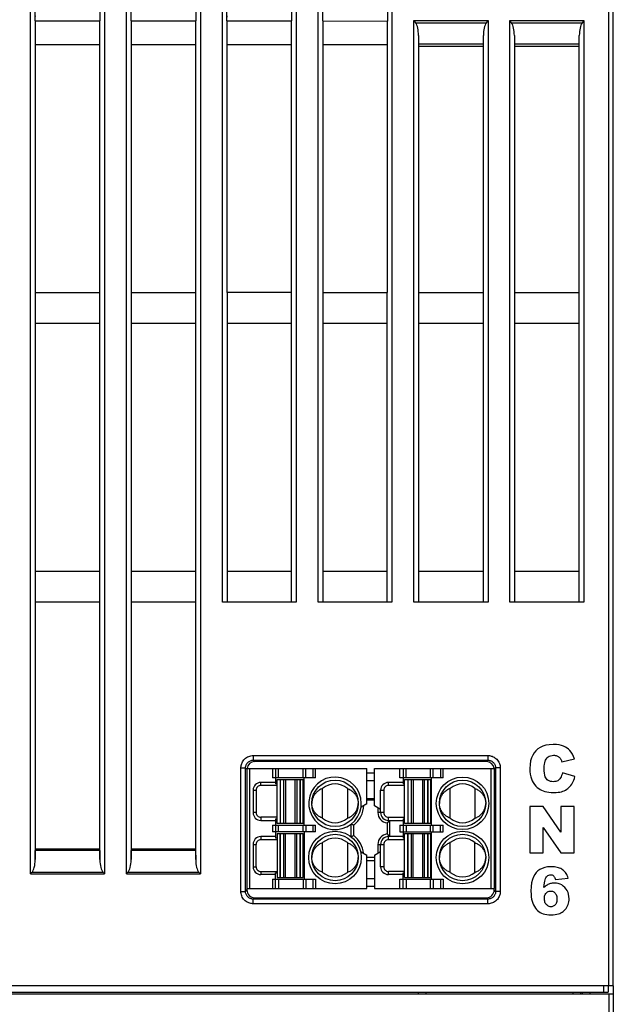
# Model space of a CAD drawing. Header units: millimetres. Extents: x -334 to 1371, y -859 to -284.
# Tile 10 of 42: x 752 to 791, y -746 to -682. Entities that reach past the tile are written whole.
import ezdxf

# ---------------------------------------------------------------- set-up
doc = ezdxf.new("R2010")
doc.units = ezdxf.units.MM
doc.header["$LTSCALE"] = 30.734
doc.layers.get('0').update_dxf_attribs({"linetype": 'CONTINUOUS'})
doc.layers.add('08_ALL_DRAFTS', color=7, linetype='CONTINUOUS')
doc.layers.add('09_ALL_ROUNDS', color=7, linetype='CONTINUOUS')

msp = doc.modelspace()

# ---------------------------------------------------------------- linework, layer by layer
at = {"linetype": 'Continuous'}
for p, q in [((765.551, -719.944), (765.544, -592.396)), ((770.323, -592.396), (770.316, -719.944)), ((771.751, -719.944), (771.744, -592.396)), ((776.523, -592.396), (776.516, -719.944)), ((777.933, -719.944), (777.933, -682.363)), ((782.733, -682.363), (782.733, -719.944)), ((784.133, -719.944), (784.133, -682.363)), ((788.933, -682.363), (788.933, -719.944)), ((778.233, -683.344), (778.233, -719.944)), ((782.433, -719.944), (782.433, -683.344)), ((784.433, -683.344), (784.433, -719.944)), ((788.633, -719.944), (788.633, -683.344)), ((765.843, -683.944), (765.843, -699.944)), ((770.023, -699.944), (770.023, -683.944)), ((772.043, -683.944), (772.043, -699.944)), ((776.223, -699.944), (776.223, -683.944)), ((770.023, -699.944), (765.844, -699.944)), ((765.851, -699.944), (765.851, -719.944)), ((770.016, -719.944), (770.016, -699.944)), ((772.044, -699.944), (776.223, -699.944)), ((772.051, -699.944), (772.051, -719.944)), ((776.216, -719.944), (776.216, -699.944)), ((778.233, -699.944), (782.433, -699.944)), ((784.433, -699.944), (788.633, -699.944)), ((770.016, -701.944), (765.851, -701.944)), ((776.216, -701.944), (772.051, -701.944)), ((782.433, -701.944), (778.233, -701.944)), ((788.633, -701.944), (784.433, -701.944)), ((765.851, -717.944), (770.016, -717.944)), ((772.051, -717.944), (776.216, -717.944)), ((778.233, -717.944), (782.433, -717.944)), ((784.433, -717.944), (788.633, -717.944)), ((770.316, -719.944), (765.551, -719.944)), ((776.516, -719.944), (771.751, -719.944)), ((782.733, -719.944), (777.933, -719.944)), ((788.933, -719.944), (784.133, -719.944)), ((767.545, -729.857), (782.721, -729.857)), ((767.545, -729.857), (767.545, -730.157)), ((767.545, -730.157), (782.721, -730.157)), ((767.545, -730.157), (767.638, -730.249)), ((782.629, -730.249), (767.638, -730.249)), ((782.721, -730.157), (782.629, -730.249)), ((782.721, -729.857), (782.721, -730.157)), ((787.504, -730.258), (788.323, -730.076)), ((766.746, -730.656), (767.046, -730.656)), ((766.746, -738.632), (766.746, -730.656)), ((767.046, -730.656), (767.133, -730.744)), ((767.046, -738.632), (767.046, -730.656)), ((767.133, -730.694), (774.883, -730.694)), ((767.133, -730.694), (767.133, -738.444)), ((767.333, -738.444), (767.333, -730.694)), ((768.783, -730.694), (768.783, -731.294)), ((768.983, -730.694), (768.983, -731.694)), ((769.183, -731.294), (769.183, -730.694)), ((770.768, -731.294), (770.768, -730.694)), ((770.941, -731.294), (770.941, -730.694)), ((771.403, -730.694), (771.403, -731.294)), ((771.576, -731.294), (771.576, -730.694)), ((774.883, -732.977), (774.883, -730.694)), ((775.383, -730.694), (783.133, -730.694)), ((775.383, -733.102), (775.383, -730.694)), ((777.033, -731.294), (777.033, -730.694)), ((777.233, -730.694), (777.233, -731.694)), ((777.433, -731.294), (777.433, -730.694)), ((779.018, -731.294), (779.018, -730.694)), ((779.191, -731.294), (779.191, -730.694)), ((779.653, -730.694), (779.653, -731.294)), ((779.826, -731.294), (779.826, -730.694)), ((782.933, -738.444), (782.933, -730.694)), ((783.221, -730.656), (783.133, -730.744)), ((783.133, -730.694), (783.133, -738.444)), ((783.52, -730.656), (783.221, -730.656)), ((783.221, -730.656), (783.221, -738.632)), ((783.52, -730.656), (783.52, -738.632)), ((771.576, -731.294), (768.783, -731.294)), ((769.083, -731.394), (770.783, -731.394)), ((769.083, -734.244), (769.083, -731.394)), ((769.283, -731.394), (769.283, -734.244)), ((769.308, -734.244), (769.308, -731.394)), ((769.506, -731.394), (769.506, -734.244)), ((769.636, -731.394), (769.636, -734.244)), ((770.231, -731.394), (770.231, -734.244)), ((770.36, -731.394), (770.36, -734.244)), ((770.559, -731.394), (770.559, -734.244)), ((770.583, -731.394), (770.583, -734.244)), ((770.783, -734.244), (770.783, -731.394)), ((770.833, -734.344), (770.833, -731.294)), ((775.383, -730.994), (774.883, -730.994)), ((775.383, -731.494), (774.883, -731.494)), ((779.826, -731.294), (777.033, -731.294)), ((777.333, -731.394), (779.033, -731.394)), ((777.333, -734.244), (777.333, -731.394)), ((777.533, -731.394), (777.533, -734.244)), ((777.558, -734.244), (777.558, -731.394)), ((777.756, -731.394), (777.756, -734.244)), ((777.886, -731.394), (777.886, -734.244)), ((778.481, -731.394), (778.481, -734.244)), ((778.61, -731.394), (778.61, -734.244)), ((778.809, -731.394), (778.809, -734.244)), ((778.833, -731.394), (778.833, -734.244)), ((779.033, -734.244), (779.033, -731.394)), ((779.083, -734.344), (779.083, -731.294)), ((788.351, -731.212), (787.539, -730.966)), ((767.533, -732.094), (767.733, -732.094)), ((767.533, -732.094), (767.533, -733.544)), ((767.733, -732.094), (767.733, -733.544)), ((768.983, -731.594), (768.033, -731.594)), ((768.033, -731.794), (768.033, -731.594)), ((769.083, -731.794), (768.033, -731.794)), ((769.083, -731.694), (768.983, -731.694)), ((772.033, -733.905), (772.033, -731.984)), ((773.633, -731.984), (773.633, -733.905)), ((775.783, -732.094), (775.983, -732.094)), ((775.783, -733.544), (775.783, -732.094)), ((775.983, -732.094), (775.983, -733.544)), ((777.233, -731.594), (776.283, -731.594)), ((776.283, -731.794), (776.283, -731.594)), ((777.333, -731.794), (776.283, -731.794)), ((777.333, -731.694), (777.233, -731.694)), ((780.283, -733.905), (780.283, -731.984)), ((781.883, -731.984), (781.883, -733.905)), ((775.383, -732.644), (774.883, -732.644)), ((774.883, -732.719), (775.383, -732.719)), ((774.883, -732.977), (774.516, -733.189)), ((775.783, -733.333), (775.383, -733.102)), ((775.61, -733.233), (775.61, -733.544)), ((786.299, -733.144), (785.433, -733.144)), ((785.433, -733.144), (785.433, -736.144)), ((787.429, -734.806), (786.299, -733.144)), ((788.302, -733.144), (787.429, -733.144)), ((787.429, -733.144), (787.429, -734.806)), ((788.302, -736.144), (788.302, -733.144)), ((767.733, -733.544), (767.533, -733.544)), ((769.083, -733.844), (768.033, -733.844)), ((768.033, -733.844), (768.033, -734.044)), ((768.033, -734.044), (768.983, -734.044)), ((768.983, -733.944), (769.083, -733.944)), ((768.983, -733.944), (768.983, -735.194)), ((775.983, -733.544), (775.61, -733.544)), ((776.283, -733.844), (777.333, -733.844)), ((776.283, -734.144), (776.283, -733.844)), ((776.283, -734.044), (777.233, -734.044)), ((776.383, -734.044), (776.283, -734.144)), ((776.383, -735.094), (776.383, -734.044)), ((777.233, -733.944), (777.333, -733.944)), ((777.233, -733.944), (777.233, -735.194)), ((768.783, -734.344), (771.576, -734.344)), ((768.783, -734.344), (768.783, -734.794)), ((770.783, -734.244), (769.083, -734.244)), ((769.183, -734.794), (769.183, -734.344)), ((770.768, -734.794), (770.768, -734.344)), ((770.941, -734.344), (770.941, -734.794)), ((771.403, -734.344), (771.403, -734.794)), ((771.576, -734.794), (771.576, -734.344)), ((773.883, -735.107), (773.883, -734.281)), ((774.056, -735.026), (774.056, -734.363)), ((776.21, -734.214), (776.21, -734.925)), ((777.033, -734.344), (779.826, -734.344)), ((777.033, -734.344), (777.033, -734.794)), ((779.033, -734.244), (777.333, -734.244)), ((777.433, -734.344), (777.433, -734.794)), ((779.018, -734.794), (779.018, -734.344)), ((779.191, -734.794), (779.191, -734.344)), ((779.653, -734.794), (779.653, -734.344)), ((779.826, -734.794), (779.826, -734.344)), ((786.305, -734.499), (787.429, -736.144)), ((786.305, -736.144), (786.305, -734.499)), ((768.983, -735.094), (768.033, -735.094)), ((768.033, -735.094), (768.033, -735.294)), ((769.083, -735.294), (768.033, -735.294)), ((771.576, -734.794), (768.783, -734.794)), ((769.083, -735.194), (768.983, -735.194)), ((769.083, -734.894), (770.783, -734.894)), ((769.083, -734.894), (769.083, -737.744)), ((769.283, -737.744), (769.283, -734.894)), ((769.308, -737.744), (769.308, -734.894)), ((769.506, -734.894), (769.506, -737.744)), ((769.636, -737.744), (769.636, -734.894)), ((770.231, -734.894), (770.231, -737.744)), ((770.36, -737.744), (770.36, -734.894)), ((770.559, -734.894), (770.559, -737.744)), ((770.583, -734.894), (770.583, -737.744)), ((770.783, -737.744), (770.783, -734.894)), ((770.833, -734.794), (770.833, -737.844)), ((776.283, -734.994), (776.383, -735.094)), ((776.283, -735.294), (776.283, -734.994)), ((777.233, -735.094), (776.283, -735.094)), ((777.333, -735.294), (776.283, -735.294)), ((777.033, -734.794), (779.826, -734.794)), ((777.333, -735.194), (777.233, -735.194)), ((777.333, -734.894), (779.033, -734.894)), ((777.333, -737.744), (777.333, -734.894)), ((777.533, -737.744), (777.533, -734.894)), ((777.558, -737.744), (777.558, -734.894)), ((777.756, -734.894), (777.756, -737.744)), ((777.886, -737.744), (777.886, -734.894)), ((778.481, -734.894), (778.481, -737.744)), ((778.61, -734.894), (778.61, -737.744)), ((778.809, -734.894), (778.809, -737.744)), ((778.833, -734.894), (778.833, -737.744)), ((779.033, -737.744), (779.033, -734.894)), ((779.083, -737.844), (779.083, -734.794)), ((767.533, -735.594), (767.733, -735.594)), ((767.533, -735.594), (767.533, -737.044)), ((767.733, -737.044), (767.733, -735.594)), ((772.033, -737.405), (772.033, -735.484)), ((773.633, -735.484), (773.633, -737.405)), ((775.61, -735.594), (775.983, -735.594)), ((775.61, -735.594), (775.61, -736.156)), ((775.783, -737.044), (775.783, -735.594)), ((775.983, -735.594), (775.983, -737.044)), ((780.283, -737.405), (780.283, -735.484)), ((781.883, -737.405), (781.883, -735.484)), ((774.489, -736.059), (774.883, -736.287)), ((774.883, -738.444), (774.883, -736.287)), ((774.883, -736.419), (775.383, -736.419)), ((774.883, -736.644), (775.383, -736.644)), ((775.383, -736.287), (775.783, -736.056)), ((775.383, -736.287), (775.383, -738.444)), ((785.433, -736.144), (786.305, -736.144)), ((787.429, -736.144), (788.302, -736.144)), ((767.533, -737.044), (767.733, -737.044)), ((775.983, -737.044), (775.783, -737.044)), ((768.033, -737.344), (769.083, -737.344)), ((768.033, -737.344), (768.033, -737.544)), ((768.983, -737.544), (768.033, -737.544)), ((768.783, -737.844), (771.576, -737.844)), ((768.783, -737.844), (768.783, -738.444)), ((768.983, -737.444), (769.083, -737.444)), ((768.983, -738.444), (768.983, -737.444)), ((769.083, -737.744), (770.783, -737.744)), ((769.183, -737.844), (769.183, -738.444)), ((770.768, -737.844), (770.768, -738.444)), ((770.941, -737.844), (770.941, -738.444)), ((771.403, -737.844), (771.403, -738.444)), ((771.576, -737.844), (771.576, -738.444)), ((774.883, -737.794), (775.383, -737.794)), ((777.333, -737.344), (776.283, -737.344)), ((776.283, -737.544), (776.283, -737.344)), ((777.233, -737.544), (776.283, -737.544)), ((777.033, -737.844), (779.826, -737.844)), ((777.033, -738.444), (777.033, -737.844)), ((777.233, -737.444), (777.333, -737.444)), ((777.233, -738.444), (777.233, -737.444)), ((777.333, -737.744), (779.033, -737.744)), ((777.433, -737.844), (777.433, -738.444)), ((779.018, -738.444), (779.018, -737.844)), ((779.191, -737.844), (779.191, -738.444)), ((779.653, -737.844), (779.653, -738.444)), ((779.826, -737.844), (779.826, -738.444)), ((787.083, -737.872), (787.912, -737.77)), ((767.046, -738.632), (767.138, -738.54)), ((767.133, -738.444), (774.883, -738.444)), ((767.138, -738.444), (767.138, -738.54)), ((774.883, -738.294), (775.383, -738.294)), ((775.383, -738.444), (783.133, -738.444)), ((783.128, -738.54), (783.128, -738.444)), ((783.221, -738.632), (783.128, -738.54)), ((766.746, -738.632), (767.046, -738.632)), ((767.545, -739.132), (767.638, -739.04)), ((782.721, -739.132), (767.545, -739.132)), ((767.545, -739.432), (767.545, -739.132)), ((767.638, -739.04), (782.629, -739.04)), ((782.721, -739.132), (782.629, -739.04)), ((782.721, -739.432), (782.721, -739.132)), ((783.52, -738.632), (783.221, -738.632)), ((782.721, -739.432), (767.545, -739.432)), ((790.833, -744.744), (790.833, -761.844)), ((709.833, -745.244), (790.833, -745.244)), ((788.833, -745.244), (788.833, -745.144)), ((789.333, -745.244), (789.336, -745.144)), ((790.533, -745.244), (790.533, -762.144))]:
    msp.add_line(p, q, dxfattribs=at)
for points in [[(785.828, -729.544), (785.716, -729.673), (785.621, -729.824), (785.543, -729.995), (785.485, -730.194), (785.448, -730.425), (785.433, -730.688)], [(786.95, -729.143), (786.694, -729.159), (786.469, -729.196), (786.275, -729.255), (786.106, -729.334), (785.957, -729.43), (785.828, -729.544)], [(787.839, -729.373), (787.737, -729.309), (787.617, -729.254), (787.481, -729.208), (787.325, -729.173), (787.148, -729.152), (786.95, -729.143)], [(788.323, -730.076), (788.259, -729.913), (788.188, -729.769), (788.11, -729.645), (788.026, -729.54), (787.935, -729.448), (787.839, -729.373)], [(766.746, -730.656), (766.748, -730.604), (766.753, -730.55), (766.763, -730.494), (766.777, -730.438), (766.796, -730.379), (766.82, -730.32), (766.852, -730.259), (766.89, -730.199), (766.935, -730.14), (766.987, -730.084), (767.046, -730.033), (767.109, -729.986), (767.178, -729.947), (767.25, -729.914), (767.324, -729.889), (767.398, -729.871), (767.472, -729.86), (767.545, -729.857)], [(767.046, -730.656), (767.047, -730.624), (767.05, -730.59), (767.056, -730.555), (767.065, -730.519), (767.077, -730.483), (767.092, -730.446), (767.112, -730.408), (767.135, -730.37), (767.164, -730.334), (767.196, -730.299), (767.233, -730.266), (767.273, -730.237), (767.316, -730.212), (767.36, -730.192), (767.407, -730.176), (767.453, -730.165), (767.5, -730.159), (767.545, -730.157)], [(782.721, -729.857), (782.774, -729.859), (782.828, -729.864), (782.883, -729.874), (782.94, -729.888), (782.998, -729.907), (783.058, -729.931), (783.118, -729.963), (783.179, -730.001), (783.237, -730.046), (783.293, -730.098), (783.345, -730.157), (783.391, -730.22), (783.431, -730.289), (783.464, -730.361), (783.489, -730.435), (783.507, -730.51), (783.517, -730.583), (783.52, -730.656)], [(782.721, -730.157), (782.754, -730.158), (782.788, -730.161), (782.823, -730.167), (782.858, -730.176), (782.895, -730.188), (782.932, -730.203), (782.97, -730.223), (783.007, -730.246), (783.044, -730.275), (783.079, -730.307), (783.111, -730.344), (783.14, -730.384), (783.165, -730.427), (783.186, -730.472), (783.201, -730.518), (783.212, -730.564), (783.219, -730.611), (783.221, -730.656)], [(786.362, -730.682), (786.367, -730.544), (786.378, -730.422), (786.397, -730.317), (786.422, -730.228), (786.452, -730.152), (786.488, -730.09)], [(786.488, -730.09), (786.55, -730.012), (786.618, -729.949), (786.692, -729.901), (786.774, -729.867), (786.868, -729.845), (786.972, -729.837)], [(786.972, -729.837), (787.018, -729.839), (787.062, -729.844), (787.105, -729.852), (787.145, -729.863), (787.185, -729.878), (787.223, -729.895)], [(787.223, -729.895), (787.258, -729.915), (787.291, -729.937), (787.324, -729.962), (787.355, -729.991), (787.385, -730.023), (787.413, -730.059)], [(787.413, -730.059), (787.428, -730.08), (787.443, -730.107), (787.459, -730.138), (787.474, -730.173), (787.489, -730.213), (787.504, -730.258)], [(785.433, -730.688), (785.441, -730.884), (785.462, -731.062), (785.495, -731.222), (785.54, -731.364), (785.594, -731.492), (785.658, -731.605)], [(786.513, -731.366), (786.471, -731.305), (786.435, -731.224), (786.405, -731.124), (786.382, -731.002), (786.368, -730.854), (786.362, -730.682)], [(786.939, -731.55), (786.846, -731.543), (786.762, -731.527), (786.689, -731.501), (786.624, -731.466), (786.565, -731.421), (786.513, -731.366)], [(787.341, -731.401), (787.296, -731.444), (787.243, -731.48), (787.182, -731.509), (787.112, -731.531), (787.031, -731.544), (786.939, -731.55)], [(787.539, -730.966), (787.514, -731.064), (787.486, -731.151), (787.454, -731.228), (787.419, -731.294), (787.381, -731.352), (787.341, -731.401)], [(788.093, -731.783), (788.146, -731.71), (788.195, -731.628), (788.24, -731.538), (788.282, -731.439), (788.319, -731.331), (788.351, -731.212)], [(772.033, -731.984), (771.973, -732.008), (771.915, -732.035), (771.862, -732.063), (771.812, -732.094), (771.765, -732.126), (771.722, -732.159), (771.681, -732.193), (771.643, -732.228), (771.608, -732.264), (771.575, -732.3), (771.545, -732.337), (771.517, -732.375), (771.491, -732.413), (771.468, -732.451), (771.447, -732.489), (771.428, -732.527), (771.411, -732.565), (771.396, -732.602), (771.383, -732.639), (771.371, -732.676), (771.362, -732.712), (771.354, -732.747), (771.347, -732.781), (771.342, -732.815)], [(773.633, -731.984), (773.694, -732.008), (773.751, -732.035), (773.805, -732.063), (773.855, -732.094), (773.901, -732.126), (773.945, -732.159), (773.986, -732.193), (774.024, -732.228), (774.059, -732.264), (774.092, -732.3), (774.122, -732.337), (774.15, -732.375), (774.175, -732.413), (774.199, -732.451), (774.22, -732.489), (774.239, -732.527), (774.256, -732.565), (774.271, -732.602), (774.284, -732.639), (774.295, -732.676), (774.305, -732.712), (774.313, -732.747), (774.319, -732.781), (774.325, -732.815)], [(780.283, -731.984), (780.223, -732.008), (780.165, -732.035), (780.112, -732.063), (780.062, -732.094), (780.015, -732.126), (779.972, -732.159), (779.931, -732.193), (779.893, -732.228), (779.858, -732.264), (779.825, -732.3), (779.795, -732.337), (779.767, -732.375), (779.741, -732.413), (779.718, -732.451), (779.697, -732.489), (779.678, -732.527), (779.661, -732.565), (779.646, -732.602), (779.633, -732.639), (779.621, -732.676), (779.612, -732.712), (779.604, -732.747), (779.597, -732.781), (779.592, -732.815)], [(781.883, -731.984), (781.944, -732.008), (782.001, -732.035), (782.055, -732.063), (782.105, -732.094), (782.151, -732.126), (782.195, -732.159), (782.236, -732.193), (782.274, -732.228), (782.309, -732.264), (782.342, -732.3), (782.372, -732.337), (782.4, -732.375), (782.425, -732.413), (782.449, -732.451), (782.47, -732.489), (782.489, -732.527), (782.506, -732.565), (782.521, -732.602), (782.534, -732.639), (782.545, -732.676), (782.555, -732.712), (782.563, -732.747), (782.569, -732.781), (782.575, -732.815)], [(785.658, -731.605), (785.743, -731.727), (785.829, -731.832), (785.917, -731.921), (786.008, -731.995), (786.1, -732.056), (786.193, -732.103)], [(786.193, -732.103), (786.292, -732.144), (786.405, -732.178), (786.53, -732.206), (786.669, -732.227), (786.823, -732.24), (786.993, -732.245)], [(786.993, -732.245), (787.131, -732.241), (787.258, -732.231), (787.373, -732.214), (787.478, -732.191), (787.572, -732.162), (787.656, -732.129)], [(787.656, -732.129), (787.741, -732.087), (787.82, -732.039), (787.895, -731.985), (787.964, -731.925), (788.031, -731.858), (788.093, -731.783)], [(771.342, -732.815), (771.338, -732.848), (771.335, -732.88), (771.334, -732.912), (771.333, -732.944)], [(774.325, -732.815), (774.328, -732.848), (774.331, -732.88), (774.333, -732.912), (774.333, -732.944)], [(779.592, -732.815), (779.588, -732.848), (779.585, -732.88), (779.584, -732.912), (779.583, -732.944)], [(782.575, -732.815), (782.578, -732.848), (782.581, -732.88), (782.583, -732.912), (782.583, -732.944)], [(771.342, -733.074), (771.338, -733.041), (771.335, -733.008), (771.334, -732.976), (771.333, -732.944)], [(772.033, -733.905), (771.973, -733.88), (771.915, -733.854), (771.862, -733.825), (771.812, -733.795), (771.765, -733.763), (771.722, -733.73), (771.681, -733.696), (771.643, -733.661), (771.608, -733.625), (771.575, -733.588), (771.545, -733.551), (771.517, -733.514), (771.491, -733.476), (771.468, -733.438), (771.447, -733.4), (771.428, -733.362), (771.411, -733.324), (771.396, -733.287), (771.383, -733.249), (771.371, -733.213), (771.362, -733.177), (771.354, -733.142), (771.347, -733.108), (771.342, -733.074)], [(773.633, -733.905), (773.694, -733.88), (773.751, -733.854), (773.805, -733.825), (773.855, -733.795), (773.901, -733.763), (773.945, -733.73), (773.986, -733.696), (774.024, -733.661), (774.059, -733.625), (774.092, -733.588), (774.122, -733.551), (774.15, -733.514), (774.175, -733.476), (774.199, -733.438), (774.22, -733.4), (774.239, -733.362), (774.256, -733.324), (774.271, -733.287), (774.284, -733.249), (774.295, -733.213), (774.305, -733.177), (774.313, -733.142), (774.319, -733.108), (774.325, -733.074)], [(774.325, -733.074), (774.328, -733.041), (774.331, -733.008), (774.333, -732.976), (774.333, -732.944)], [(779.592, -733.074), (779.588, -733.041), (779.585, -733.008), (779.584, -732.976), (779.583, -732.944)], [(780.283, -733.905), (780.223, -733.88), (780.165, -733.854), (780.112, -733.825), (780.062, -733.795), (780.015, -733.763), (779.972, -733.73), (779.931, -733.696), (779.893, -733.661), (779.858, -733.625), (779.825, -733.588), (779.795, -733.551), (779.767, -733.514), (779.741, -733.476), (779.718, -733.438), (779.697, -733.4), (779.678, -733.362), (779.661, -733.324), (779.646, -733.287), (779.633, -733.249), (779.621, -733.213), (779.612, -733.177), (779.604, -733.142), (779.597, -733.108), (779.592, -733.074)], [(781.883, -733.905), (781.944, -733.88), (782.001, -733.854), (782.055, -733.825), (782.105, -733.795), (782.151, -733.763), (782.195, -733.73), (782.236, -733.696), (782.274, -733.661), (782.309, -733.625), (782.342, -733.588), (782.372, -733.551), (782.4, -733.514), (782.425, -733.476), (782.449, -733.438), (782.47, -733.4), (782.489, -733.362), (782.506, -733.324), (782.521, -733.287), (782.534, -733.249), (782.545, -733.213), (782.555, -733.177), (782.563, -733.142), (782.569, -733.108), (782.575, -733.074)], [(782.575, -733.074), (782.578, -733.041), (782.581, -733.008), (782.583, -732.976), (782.583, -732.944)], [(774.056, -734.363), (774.028, -734.35), (773.999, -734.336), (773.97, -734.323), (773.941, -734.309), (773.912, -734.295), (773.883, -734.281)], [(776.21, -734.214), (776.223, -734.202), (776.235, -734.191), (776.247, -734.179), (776.259, -734.168), (776.271, -734.156), (776.283, -734.144)], [(774.056, -735.026), (774.027, -735.039), (773.998, -735.053), (773.969, -735.066), (773.94, -735.08), (773.912, -735.094), (773.883, -735.107)], [(776.21, -734.925), (776.222, -734.936), (776.235, -734.947), (776.247, -734.959), (776.259, -734.971), (776.271, -734.982), (776.283, -734.994)], [(772.033, -735.484), (771.973, -735.508), (771.915, -735.535), (771.862, -735.563), (771.812, -735.594), (771.765, -735.626), (771.722, -735.659), (771.681, -735.693), (771.643, -735.728), (771.608, -735.764), (771.575, -735.8), (771.545, -735.837), (771.517, -735.875), (771.491, -735.913), (771.468, -735.951), (771.447, -735.989), (771.428, -736.027), (771.411, -736.065), (771.396, -736.102), (771.383, -736.139), (771.371, -736.176), (771.362, -736.212), (771.354, -736.247), (771.347, -736.281), (771.342, -736.315)], [(773.633, -735.484), (773.694, -735.508), (773.751, -735.535), (773.805, -735.563), (773.855, -735.594), (773.901, -735.626), (773.945, -735.659), (773.986, -735.693), (774.024, -735.728), (774.059, -735.764), (774.092, -735.8), (774.122, -735.837), (774.15, -735.875), (774.175, -735.913), (774.199, -735.951), (774.22, -735.989), (774.239, -736.027), (774.256, -736.065), (774.271, -736.102), (774.284, -736.139), (774.295, -736.176), (774.305, -736.212), (774.313, -736.247), (774.319, -736.281), (774.325, -736.315)], [(780.283, -735.484), (780.223, -735.508), (780.165, -735.535), (780.112, -735.563), (780.062, -735.594), (780.015, -735.626), (779.972, -735.659), (779.931, -735.693), (779.893, -735.728), (779.858, -735.764), (779.825, -735.8), (779.795, -735.837), (779.767, -735.875), (779.741, -735.913), (779.718, -735.951), (779.697, -735.989), (779.678, -736.027), (779.661, -736.065), (779.646, -736.102), (779.633, -736.139), (779.621, -736.176), (779.612, -736.212), (779.604, -736.247), (779.597, -736.281), (779.592, -736.315)], [(781.883, -735.484), (781.944, -735.508), (782.001, -735.535), (782.055, -735.563), (782.105, -735.594), (782.151, -735.626), (782.195, -735.659), (782.236, -735.693), (782.274, -735.728), (782.309, -735.764), (782.342, -735.8), (782.372, -735.837), (782.4, -735.875), (782.425, -735.913), (782.449, -735.951), (782.47, -735.989), (782.489, -736.027), (782.506, -736.065), (782.521, -736.102), (782.534, -736.139), (782.545, -736.176), (782.555, -736.212), (782.563, -736.247), (782.569, -736.281), (782.575, -736.315)], [(771.342, -736.315), (771.338, -736.348), (771.335, -736.38), (771.334, -736.412), (771.333, -736.444)], [(771.342, -736.574), (771.338, -736.541), (771.335, -736.508), (771.334, -736.476), (771.333, -736.444)], [(772.033, -737.405), (771.973, -737.38), (771.915, -737.354), (771.862, -737.325), (771.812, -737.295), (771.765, -737.263), (771.722, -737.23), (771.681, -737.196), (771.643, -737.161), (771.608, -737.125), (771.575, -737.088), (771.545, -737.051), (771.517, -737.014), (771.491, -736.976), (771.468, -736.938), (771.447, -736.9), (771.428, -736.862), (771.411, -736.824), (771.396, -736.787), (771.383, -736.749), (771.371, -736.713), (771.362, -736.677), (771.354, -736.642), (771.347, -736.608), (771.342, -736.574)], [(773.633, -737.405), (773.694, -737.38), (773.751, -737.354), (773.805, -737.325), (773.855, -737.295), (773.901, -737.263), (773.945, -737.23), (773.986, -737.196), (774.024, -737.161), (774.059, -737.125), (774.092, -737.088), (774.122, -737.051), (774.15, -737.014), (774.175, -736.976), (774.199, -736.938), (774.22, -736.9), (774.239, -736.862), (774.256, -736.824), (774.271, -736.787), (774.284, -736.749), (774.295, -736.713), (774.305, -736.677), (774.313, -736.642), (774.319, -736.608), (774.325, -736.574)], [(774.325, -736.315), (774.328, -736.348), (774.331, -736.38), (774.333, -736.412), (774.333, -736.444)], [(774.325, -736.574), (774.328, -736.541), (774.331, -736.508), (774.333, -736.476), (774.333, -736.444)], [(779.592, -736.315), (779.588, -736.348), (779.585, -736.38), (779.584, -736.412), (779.583, -736.444)], [(779.592, -736.574), (779.588, -736.541), (779.585, -736.508), (779.584, -736.476), (779.583, -736.444)], [(780.283, -737.405), (780.223, -737.38), (780.165, -737.354), (780.112, -737.325), (780.062, -737.295), (780.015, -737.263), (779.972, -737.23), (779.931, -737.196), (779.893, -737.161), (779.858, -737.125), (779.825, -737.088), (779.795, -737.051), (779.767, -737.014), (779.741, -736.976), (779.718, -736.938), (779.697, -736.9), (779.678, -736.862), (779.661, -736.824), (779.646, -736.787), (779.633, -736.749), (779.621, -736.713), (779.612, -736.677), (779.604, -736.642), (779.597, -736.608), (779.592, -736.574)], [(781.883, -737.405), (781.944, -737.38), (782.001, -737.354), (782.055, -737.325), (782.105, -737.295), (782.151, -737.263), (782.195, -737.23), (782.236, -737.196), (782.274, -737.161), (782.309, -737.125), (782.342, -737.088), (782.372, -737.051), (782.4, -737.014), (782.425, -736.976), (782.449, -736.938), (782.47, -736.9), (782.489, -736.862), (782.506, -736.824), (782.521, -736.787), (782.534, -736.749), (782.545, -736.713), (782.555, -736.677), (782.563, -736.642), (782.569, -736.608), (782.575, -736.574)], [(782.575, -736.315), (782.578, -736.348), (782.581, -736.38), (782.583, -736.412), (782.583, -736.444)], [(782.575, -736.574), (782.578, -736.541), (782.581, -736.508), (782.583, -736.476), (782.583, -736.444)], [(786.793, -737.043), (786.582, -737.057), (786.395, -737.091), (786.233, -737.145), (786.089, -737.219), (785.959, -737.311), (785.844, -737.421)], [(787.357, -737.127), (787.289, -737.103), (787.211, -737.083), (787.123, -737.066), (787.024, -737.054), (786.914, -737.046), (786.793, -737.043)], [(787.703, -737.369), (787.656, -737.319), (787.606, -737.273), (787.552, -737.231), (787.493, -737.193), (787.428, -737.158), (787.357, -737.127)], [(785.844, -737.421), (785.75, -737.54), (785.669, -737.689), (785.601, -737.865), (785.549, -738.075), (785.517, -738.324), (785.503, -738.611)], [(786.348, -738.39), (786.364, -738.227), (786.381, -738.089), (786.4, -737.975), (786.422, -737.883), (786.444, -737.811), (786.468, -737.759)], [(786.468, -737.759), (786.512, -737.694), (786.558, -737.642), (786.608, -737.603), (786.661, -737.577), (786.72, -737.56), (786.784, -737.555)], [(786.784, -737.555), (786.821, -737.557), (786.856, -737.563), (786.888, -737.573), (786.918, -737.587), (786.946, -737.605), (786.972, -737.627)], [(786.972, -737.627), (786.995, -737.651), (787.016, -737.682), (787.036, -737.719), (787.054, -737.763), (787.069, -737.814), (787.083, -737.872)], [(787.912, -737.77), (787.884, -737.687), (787.853, -737.611), (787.819, -737.542), (787.782, -737.478), (787.744, -737.421), (787.703, -737.369)], [(786.655, -738.166), (786.605, -738.191), (786.554, -738.221), (786.503, -738.256), (786.452, -738.295), (786.4, -738.34), (786.348, -738.39)], [(787.02, -738.093), (786.948, -738.095), (786.881, -738.102), (786.818, -738.113), (786.76, -738.127), (786.706, -738.145), (786.655, -738.166)], [(787.696, -738.38), (787.599, -738.291), (787.496, -738.219), (787.39, -738.165), (787.276, -738.126), (787.153, -738.102), (787.02, -738.093)], [(787.975, -739.106), (787.966, -738.957), (787.942, -738.821), (787.903, -738.698), (787.849, -738.586), (787.78, -738.479), (787.696, -738.38)], [(767.545, -739.432), (767.493, -739.43), (767.439, -739.424), (767.383, -739.415), (767.327, -739.401), (767.268, -739.382), (767.209, -739.357), (767.148, -739.326), (767.088, -739.288), (767.029, -739.243), (766.973, -739.191), (766.922, -739.132), (766.875, -739.068), (766.836, -739), (766.803, -738.928), (766.777, -738.854), (766.76, -738.779), (766.749, -738.705), (766.746, -738.632)], [(767.545, -739.132), (767.513, -739.131), (767.479, -739.127), (767.444, -739.122), (767.408, -739.113), (767.372, -739.101), (767.335, -739.086), (767.297, -739.066), (767.259, -739.042), (767.223, -739.014), (767.188, -738.981), (767.155, -738.945), (767.126, -738.905), (767.101, -738.862), (767.081, -738.817), (767.065, -738.771), (767.054, -738.724), (767.048, -738.678), (767.046, -738.632)], [(783.52, -738.632), (783.519, -738.685), (783.513, -738.739), (783.504, -738.794), (783.49, -738.851), (783.471, -738.909), (783.446, -738.969), (783.415, -739.029), (783.377, -739.09), (783.332, -739.148), (783.28, -739.204), (783.221, -739.256), (783.157, -739.302), (783.089, -739.342), (783.017, -739.375), (782.943, -739.4), (782.868, -739.418), (782.794, -739.428), (782.721, -739.432)], [(783.221, -738.632), (783.22, -738.665), (783.216, -738.699), (783.211, -738.734), (783.202, -738.769), (783.19, -738.806), (783.175, -738.843), (783.155, -738.881), (783.131, -738.918), (783.103, -738.955), (783.07, -738.99), (783.034, -739.022), (782.994, -739.051), (782.951, -739.076), (782.906, -739.097), (782.86, -739.112), (782.813, -739.123), (782.767, -739.13), (782.721, -739.132)], [(785.503, -738.611), (785.509, -738.803), (785.523, -738.977), (785.547, -739.133), (785.58, -739.271), (785.619, -739.395), (785.665, -739.503)], [(786.377, -739.106), (786.381, -739.023), (786.392, -738.949), (786.409, -738.885), (786.432, -738.828), (786.461, -738.779), (786.494, -738.738)], [(786.5, -739.489), (786.465, -739.444), (786.435, -739.392), (786.411, -739.333), (786.393, -739.267), (786.381, -739.191), (786.377, -739.106)], [(786.494, -738.738), (786.535, -738.698), (786.579, -738.665), (786.625, -738.641), (786.674, -738.623), (786.728, -738.613), (786.786, -738.609)], [(786.786, -738.609), (786.841, -738.613), (786.893, -738.624), (786.94, -738.641), (786.985, -738.667), (787.028, -738.701), (787.07, -738.743)], [(787.07, -738.743), (787.102, -738.786), (787.13, -738.837), (787.153, -738.896), (787.171, -738.963), (787.181, -739.041), (787.185, -739.128)], [(787.185, -739.128), (787.181, -739.214), (787.171, -739.291), (787.155, -739.356), (787.133, -739.413), (787.106, -739.461), (787.075, -739.501)], [(787.834, -739.648), (787.877, -739.566), (787.912, -739.481), (787.939, -739.394), (787.959, -739.303), (787.971, -739.207), (787.975, -739.106)], [(785.665, -739.503), (785.727, -739.617), (785.793, -739.718), (785.864, -739.803), (785.938, -739.876), (786.017, -739.94), (786.101, -739.992)], [(786.801, -739.626), (786.742, -739.622), (786.687, -739.61), (786.637, -739.592), (786.589, -739.566), (786.544, -739.531), (786.5, -739.489)], [(787.075, -739.501), (787.036, -739.54), (786.994, -739.571), (786.951, -739.595), (786.905, -739.612), (786.855, -739.622), (786.801, -739.626)], [(787.445, -740.02), (787.524, -739.975), (787.597, -739.925), (787.663, -739.867), (787.725, -739.803), (787.782, -739.73), (787.834, -739.648)], [(786.101, -739.992), (786.187, -740.036), (786.287, -740.073), (786.399, -740.103), (786.525, -740.126), (786.666, -740.14), (786.823, -740.145)], [(786.823, -740.145), (786.953, -740.141), (787.072, -740.13), (787.179, -740.111), (787.277, -740.086), (787.366, -740.056), (787.445, -740.02)]]:
    msp.add_lwpolyline(points, dxfattribs=at)
for centre, radius in [((772.833, -732.944), 1.5), ((781.083, -732.944), 1.7), ((781.083, -732.944), 1.5), ((772.833, -736.444), 1.7), ((781.083, -736.444), 1.7), ((772.833, -736.444), 1.5), ((781.083, -736.444), 1.5)]:
    msp.add_circle(centre, radius, dxfattribs=at)
for centre, radius, start, end in [((772.833, -732.944), 1.7, 0, 351.71181), ((768.033, -732.094), 0.5, 90, 180), ((768.033, -732.094), 0.3, 90.00063, 180.00104), ((772.833, -732.944), 1.25, 50.20819, 129.79175), ((776.283, -732.094), 0.5, 90, 180), ((776.283, -732.094), 0.3, 90.00063, 180.00104), ((781.083, -732.944), 1.25, 50.20819, 129.79175), ((772.833, -732.944), 1.873, 310.76826, 355.78329), ((772.833, -732.944), 1.7, 351.71181, 0), ((768.033, -733.544), 0.5, 180, 270), ((768.033, -733.544), 0.3, 180.00063, 270.00104), ((772.833, -732.944), 1.25, 230.20825, 309.79181), ((776.283, -733.544), 0.673, 180, 263.75725), ((776.283, -733.544), 0.5, 180.00014, 270.00005), ((776.283, -733.544), 0.3, 180.00063, 270.00104), ((781.083, -732.944), 1.25, 230.20825, 309.79181), ((768.033, -735.594), 0.5, 90, 180), ((768.033, -735.594), 0.3, 90.00063, 180.00104), ((772.833, -736.444), 1.25, 50.20819, 129.79175), ((772.833, -736.444), 1.873, 8.32453, 49.23174), ((776.283, -735.594), 0.673, 96.24275, 180), ((776.283, -735.594), 0.5, 90.00014, 180.00005), ((776.283, -735.594), 0.3, 90.00063, 180.00104), ((781.083, -736.444), 1.25, 50.20819, 129.79175), ((768.033, -737.044), 0.5, 180, 270), ((768.033, -737.044), 0.3, 180.00063, 270.00104), ((776.283, -737.044), 0.5, 180, 270), ((776.283, -737.044), 0.3, 180.00063, 270.00104), ((772.833, -736.444), 1.25, 230.20825, 309.79181), ((781.083, -736.444), 1.25, 230.20825, 309.79181)]:
    msp.add_arc(centre, radius, start, end, dxfattribs=at)
for centre, major_axis, start_param, end_param in [((767.639, -730.75), (0.354, -0.354), 2.357146, 3.81886), ((782.628, -730.75), (-0.354, -0.354), 2.505507, 3.926039), ((767.639, -738.539), (0.354, 0.354), 2.357146, 3.926039), ((782.628, -738.539), (-0.354, 0.354), 2.357146, 3.926039)]:
    msp.add_ellipse(centre, major_axis=major_axis, ratio=0.998099, start_param=start_param, end_param=end_param, dxfattribs=at)
at = {"layer": '08_ALL_DRAFTS', "linetype": 'Continuous'}
for p, q in [((778.233, -745.244), (778.233, -745.144)), ((778.732, -745.244), (778.733, -745.144)), ((788.233, -745.244), (788.233, -745.144)), ((788.732, -745.244), (788.733, -745.144))]:
    msp.add_line(p, q, dxfattribs=at)
at = {"layer": '09_ALL_ROUNDS', "linetype": 'Continuous'}
for p, q in [((790.833, -744.744), (790.833, -585.122)), ((753.144, -737.493), (753.144, -592.396)), ((757.923, -592.396), (757.923, -737.493)), ((759.344, -737.493), (759.344, -592.396)), ((764.123, -592.396), (764.123, -737.493)), ((790.533, -744.744), (790.533, -656.824)), ((753.443, -682.385), (753.443, -665.503)), ((757.623, -665.501), (757.623, -682.388)), ((759.643, -682.389), (759.643, -665.5)), ((763.823, -665.497), (763.823, -682.391)), ((765.843, -682.393), (765.843, -665.496)), ((770.023, -665.493), (770.023, -682.395)), ((772.043, -682.397), (772.043, -665.492)), ((776.223, -665.49), (776.223, -682.399)), ((753.444, -682.385), (757.623, -682.388)), ((757.623, -682.907), (757.623, -682.388)), ((759.644, -682.389), (763.823, -682.391)), ((763.823, -682.909), (763.823, -682.391)), ((765.844, -682.393), (770.023, -682.395)), ((770.023, -682.912), (770.023, -682.395)), ((772.044, -682.397), (776.223, -682.399)), ((776.223, -682.914), (776.223, -682.399)), ((777.933, -682.363), (782.733, -682.363)), ((778.055, -682.521), (782.612, -682.521)), ((782.673, -682.441), (782.612, -682.521)), ((784.133, -682.363), (788.933, -682.363)), ((784.255, -682.521), (788.812, -682.521)), ((788.873, -682.441), (788.812, -682.521)), ((753.444, -683.425), (753.443, -683.944)), ((759.644, -683.426), (759.643, -683.944)), ((765.844, -683.427), (765.843, -683.944)), ((772.044, -683.428), (772.043, -683.944)), ((753.443, -683.944), (753.443, -736.576)), ((757.623, -683.944), (753.444, -683.944)), ((757.623, -736.576), (757.623, -683.944)), ((759.643, -683.944), (759.643, -736.576)), ((763.823, -683.944), (759.644, -683.944)), ((763.823, -736.576), (763.823, -683.944)), ((770.023, -683.944), (765.844, -683.944)), ((776.223, -683.944), (772.044, -683.944)), ((778.233, -683.867), (782.433, -683.867)), ((778.233, -684.025), (782.433, -684.025)), ((784.433, -683.867), (788.633, -683.867)), ((784.433, -684.025), (788.633, -684.025)), ((753.444, -699.944), (757.623, -699.944)), ((759.644, -699.944), (763.823, -699.944)), ((757.623, -701.944), (753.444, -701.944)), ((763.823, -701.944), (759.644, -701.944)), ((753.444, -717.944), (757.623, -717.944)), ((759.644, -717.944), (763.823, -717.944)), ((757.623, -719.944), (753.444, -719.944)), ((763.823, -719.944), (759.644, -719.944)), ((753.443, -736.576), (753.45, -735.99)), ((757.616, -735.99), (753.45, -735.99)), ((757.616, -735.896), (753.451, -735.896)), ((757.616, -735.99), (757.623, -736.576)), ((759.643, -736.576), (759.65, -735.99)), ((763.816, -735.99), (759.65, -735.99)), ((763.816, -735.896), (759.651, -735.896)), ((763.816, -735.99), (763.823, -736.576)), ((753.144, -737.493), (757.923, -737.493)), ((753.214, -737.422), (753.238, -737.398)), ((753.238, -737.398), (757.828, -737.398)), ((759.344, -737.493), (764.123, -737.493)), ((759.414, -737.422), (759.438, -737.398)), ((759.438, -737.398), (764.028, -737.398)), ((790.833, -744.744), (737.741, -744.744)), ((790.191, -744.744), (790.191, -745.144)), ((790.491, -744.744), (790.491, -745.144)), ((738.144, -745.144), (790.491, -745.144))]:
    msp.add_line(p, q, dxfattribs=at)
for points in [[(753.443, -682.385), (753.444, -682.323), (753.445, -682.266), (753.446, -682.214), (753.447, -682.167), (753.448, -682.128), (753.45, -682.097), (753.452, -682.077), (753.454, -682.066)], [(753.444, -682.385), (753.444, -682.905), (753.444, -683.165), (753.444, -683.425)], [(759.643, -682.389), (759.644, -682.327), (759.645, -682.27), (759.646, -682.217), (759.647, -682.171), (759.648, -682.131), (759.65, -682.101), (759.652, -682.08), (759.654, -682.07)], [(759.644, -682.389), (759.644, -682.908), (759.644, -683.167), (759.644, -683.426)], [(765.843, -682.393), (765.844, -682.331), (765.845, -682.274), (765.846, -682.221), (765.847, -682.175), (765.848, -682.135), (765.85, -682.105), (765.852, -682.084), (765.854, -682.074)], [(765.844, -682.393), (765.844, -682.91), (765.844, -683.169), (765.844, -683.427)], [(772.043, -682.397), (772.044, -682.335), (772.045, -682.278), (772.046, -682.225), (772.047, -682.178), (772.048, -682.139), (772.05, -682.108), (772.052, -682.088), (772.054, -682.077)], [(772.044, -682.397), (772.044, -682.913), (772.044, -683.171), (772.044, -683.428)], [(778.055, -682.521), (777.993, -682.441), (777.963, -682.402), (777.933, -682.363)], [(782.733, -682.363), (782.703, -682.402), (782.673, -682.441)], [(784.255, -682.521), (784.193, -682.441), (784.163, -682.402), (784.133, -682.363)], [(788.933, -682.363), (788.903, -682.402), (788.873, -682.441)], [(757.623, -683.944), (757.623, -683.426), (757.623, -683.166), (757.623, -682.907)], [(763.823, -683.944), (763.823, -683.427), (763.823, -683.168), (763.823, -682.909)], [(770.023, -683.944), (770.023, -683.428), (770.023, -683.17), (770.023, -682.912)], [(776.223, -683.944), (776.223, -683.429), (776.223, -683.172), (776.223, -682.914)], [(753.144, -737.493), (753.167, -737.47), (753.214, -737.422)], [(757.828, -737.398), (757.852, -737.422), (757.876, -737.446), (757.9, -737.47), (757.923, -737.493)], [(759.344, -737.493), (759.367, -737.47), (759.414, -737.422)], [(764.028, -737.398), (764.052, -737.422), (764.076, -737.446), (764.1, -737.47), (764.123, -737.493)]]:
    msp.add_lwpolyline(points, dxfattribs=at)
for centre, start_param, end_param in [((777.933, -683.344), -1.570796, -0.416595), ((782.733, -683.344), 0.416595, 1.570796), ((784.133, -683.344), -1.570796, -0.416595), ((788.933, -683.344), 0.416595, 1.570796), ((753.144, -736.544), -2.819842, -1.605703), ((757.923, -736.544), -4.677482, -3.463343), ((759.344, -736.544), -2.819842, -1.605703), ((764.123, -736.544), -4.677482, -3.463343)]:
    msp.add_ellipse(centre, major_axis=(0, 0.9), ratio=0.333333, start_param=start_param, end_param=end_param, dxfattribs=at)

doc.saveas('drawing.dxf')
